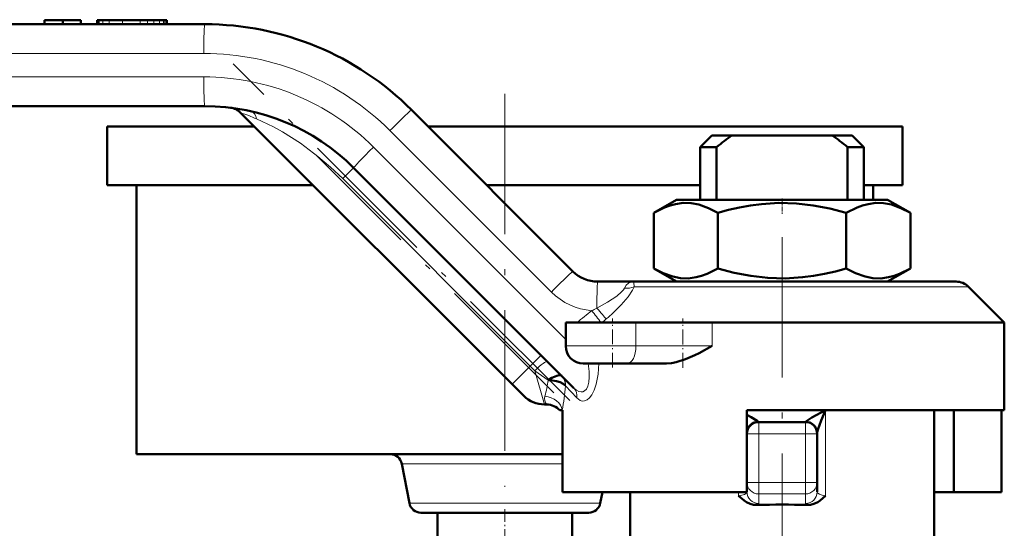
# Model space of a CAD drawing. Extents: x -1358 to 1757, y -1552 to 637.
# Tile 82 of 98: x 1038 to 1122, y -167 to -123. Entities that reach past the tile are written whole.
import ezdxf

# ---------------------------------------------------------------- set-up
doc = ezdxf.new("R2010")
doc.units = 0
doc.linetypes.add('DASHDOT', pattern=[18.5, 12, -3, 0.5, -3])

msp = doc.modelspace()

# ---------------------------------------------------------------- linework, layer by layer
at = {"color": 7, "lineweight": 50}
for p, q in [((979.811, -123.68), (1053.448, -123.68)), ((1039.75, -123.33), (1041.303, -123.33)), ((1039.75, -123.33), (1039.75, -123.68)), ((1041.303, -123.33), (1042.855, -123.33)), ((1041.303, -123.33), (1041.303, -123.68)), ((1042.855, -123.33), (1042.855, -123.68)), ((1042.855, -123.33), (1042.855, -123.68)), ((1044.286, -123.33), (1044.264, -123.33)), ((1044.264, -123.33), (1044.264, -123.68)), ((1044.345, -123.33), (1044.286, -123.33)), ((1044.369, -123.33), (1044.345, -123.33)), ((1044.386, -123.33), (1044.37, -123.33)), ((1044.37, -123.33), (1044.37, -123.68)), ((1044.434, -123.33), (1044.386, -123.33)), ((1044.728, -123.33), (1044.434, -123.33)), ((1045.271, -123.33), (1044.728, -123.33)), ((1046.41, -123.33), (1045.271, -123.33)), ((1047.915, -123.33), (1046.41, -123.33)), ((1047.919, -123.33), (1048.565, -123.33)), ((1049.103, -123.33), (1048.565, -123.33)), ((1049.573, -123.33), (1049.103, -123.33)), ((1049.923, -123.33), (1049.573, -123.33)), ((1050.049, -123.33), (1049.923, -123.33)), ((1050.139, -123.33), (1050.049, -123.33)), ((1050.193, -123.33), (1050.139, -123.33)), ((1050.211, -123.33), (1050.193, -123.33)), ((1050.211, -123.33), (1050.211, -123.68)), ((1053.448, -130.68), (979.733, -130.68)), ((1079.722, -154.448), (1056.516, -131.242)), ((1071.126, -131.002), (1084.925, -144.801)), ((1045.104, -132.43), (1057.704, -132.43)), ((1045.104, -132.43), (1045.104, -137.43)), ((1072.553, -132.43), (1079.104, -132.43)), ((1079.104, -132.43), (1113.104, -132.43)), ((1113.104, -132.43), (1113.104, -137.43)), ((1096.804, -133.18), (1095.804, -134.18)), ((1096.804, -133.18), (1098.519, -133.18)), ((1107.089, -133.18), (1098.519, -133.18)), ((1107.089, -133.18), (1108.804, -133.18)), ((1108.804, -133.18), (1109.804, -134.18)), ((1095.804, -134.18), (1097.204, -134.18)), ((1095.804, -134.18), (1095.804, -138.68)), ((1097.204, -138.68), (1097.204, -134.18)), ((1108.404, -134.18), (1109.804, -134.18)), ((1108.404, -138.68), (1108.404, -134.18)), ((1109.804, -134.18), (1109.804, -138.68)), ((1084.999, -154.775), (1066.176, -135.952)), ((1045.104, -137.43), (1062.704, -137.43)), ((1047.604, -137.43), (1047.604, -160.43)), ((1077.554, -137.43), (1079.104, -137.43)), ((1079.104, -137.43), (1095.804, -137.43)), ((1109.804, -137.43), (1113.104, -137.43)), ((1110.604, -137.43), (1110.604, -138.68)), ((1093.779, -138.68), (1091.834, -139.803)), ((1107.316, -138.68), (1093.779, -138.68)), ((1111.829, -138.68), (1107.316, -138.68)), ((1111.829, -138.68), (1113.773, -139.803)), ((1091.834, -139.803), (1091.834, -144.557)), ((1097.319, -139.803), (1097.319, -144.557)), ((1108.288, -139.803), (1108.288, -144.557)), ((1113.773, -139.803), (1113.773, -144.557)), ((1093.779, -145.68), (1091.834, -144.557)), ((1111.829, -145.68), (1113.773, -144.557)), ((1087.046, -145.68), (1090.169, -145.68)), ((1117.682, -145.68), (1090.169, -145.68)), ((1118.743, -146.119), (1121.804, -149.18)), ((1084.304, -151.18), (1084.304, -149.18)), ((1090.309, -149.18), (1084.304, -149.18)), ((1090.309, -149.18), (1096.834, -149.18)), ((1121.804, -149.18), (1096.834, -149.18)), ((1121.804, -156.68), (1121.804, -149.18)), ((1085.804, -152.68), (1089.557, -152.68)), ((1092.932, -152.68), (1089.557, -152.68)), ((1083.965, -153.741), (1083.972, -153.748)), ((1080.722, -155.448), (1079.722, -154.448)), ((1082.686, -156.18), (1082.49, -156.18)), ((1083.804, -156.68), (1084.008, -156.68)), ((1084.042, -156.68), (1084.008, -156.68)), ((1084.042, -163.68), (1084.042, -156.68)), ((1099.804, -156.68), (1099.804, -163.68)), ((1121.804, -156.68), (1099.804, -156.68)), ((1115.804, -167.43), (1115.804, -156.68)), ((1117.5, -163.68), (1117.5, -156.68)), ((1121.565, -163.68), (1121.565, -156.68)), ((1104.804, -157.68), (1100.804, -157.68)), ((1099.804, -158.679), (1099.804, -158.632)), ((1105.804, -158.68), (1105.804, -158.632)), ((1105.804, -162.841), (1105.804, -158.68)), ((1047.604, -160.43), (1079.104, -160.43)), ((1079.104, -160.43), (1084.042, -160.43)), ((1070.289, -161.239), (1070.946, -164.621)), ((1105.804, -163.649), (1105.804, -162.841)), ((1099.804, -163.68), (1084.042, -163.68)), ((1087.444, -163.68), (1087.261, -164.621)), ((1089.804, -163.68), (1089.804, -168.43)), ((1099.804, -163.423), (1099.804, -163.649)), ((1117.5, -163.68), (1115.804, -163.68)), ((1117.5, -163.68), (1121.565, -163.68)), ((1071.928, -165.43), (1086.279, -165.43)), ((1073.354, -165.43), (1073.354, -168.43)), ((1084.854, -165.43), (1084.854, -168.43))]:
    msp.add_line(p, q, dxfattribs=at)
at = {"color": 7, "lineweight": 18}
for p, q in [((1044.286, -123.33), (1044.286, -123.68)), ((1044.345, -123.33), (1044.345, -123.68)), ((1044.386, -123.33), (1044.386, -123.68)), ((1044.434, -123.33), (1044.434, -123.68)), ((1044.728, -123.33), (1044.728, -123.68)), ((1045.271, -123.33), (1045.271, -123.68)), ((1046.41, -123.33), (1046.41, -123.68)), ((1047.915, -123.33), (1047.915, -123.68)), ((1048.565, -123.33), (1048.565, -123.68)), ((1049.103, -123.33), (1049.103, -123.68)), ((1049.573, -123.33), (1049.573, -123.68)), ((1049.923, -123.33), (1049.923, -123.68)), ((1050.049, -123.33), (1050.049, -123.68)), ((1050.139, -123.33), (1050.139, -123.68)), ((1050.193, -123.33), (1050.193, -123.68)), ((1053.372, -126.18), (979.735, -126.18)), ((979.657, -128.18), (1053.372, -128.18)), ((1083.081, -146.569), (1069.282, -132.77)), ((1067.868, -134.184), (1084.304, -150.62)), ((1065.248, -136.88), (1066.176, -135.952)), ((1081.269, -152.901), (1065.248, -136.88)), ((1118.743, -146.119), (1090.147, -146.119)), ((1090.309, -151.18), (1090.309, -149.18)), ((1096.834, -151.18), (1096.834, -149.18)), ((1090.309, -151.18), (1084.304, -151.18)), ((1090.309, -151.18), (1096.834, -151.18)), ((1081.269, -152.901), (1082.197, -151.973)), ((1079.722, -154.448), (1081.269, -152.901)), ((1081.667, -153.299), (1081.269, -152.901)), ((1082.819, -154.105), (1081.667, -153.299)), ((1081.667, -153.299), (1082.49, -156.18)), ((1084.292, -154.596), (1084.261, -154.551)), ((1085.259, -155.624), (1084.292, -154.596)), ((1106.518, -156.68), (1106.518, -163.987)), ((1100.804, -157.68), (1100.804, -158.68)), ((1104.804, -158.68), (1104.804, -157.68)), ((1100.804, -158.68), (1099.804, -158.68)), ((1104.804, -158.68), (1100.804, -158.68)), ((1100.804, -162.841), (1100.804, -158.68)), ((1105.804, -158.68), (1104.804, -158.68)), ((1104.804, -162.841), (1104.804, -158.68)), ((1084.042, -161.239), (1070.289, -161.239)), ((1099.804, -162.841), (1100.804, -162.841)), ((1100.804, -162.841), (1104.804, -162.841)), ((1100.804, -163.826), (1100.804, -162.841)), ((1105.804, -162.841), (1104.804, -162.841)), ((1104.804, -163.826), (1104.804, -162.841)), ((1099.089, -163.68), (1099.089, -163.987)), ((1100.804, -163.826), (1100.804, -164.634)), ((1100.804, -163.826), (1104.804, -163.826)), ((1104.804, -164.634), (1104.804, -163.826)), ((1070.946, -164.621), (1087.261, -164.621))]:
    msp.add_line(p, q, dxfattribs=at)
at = {"color": 7, "linetype": 'DASHDOT', "lineweight": 18, "ltscale": 0.010515}
for p, q in [((1047.919, -123.295), (1047.919, -123.715)), ((1047.922, -123.295), (1047.922, -123.715))]:
    msp.add_line(p, q, dxfattribs=at)
at = {"color": 7, "linetype": 'DASHDOT', "lineweight": 18}
for p, q in [((1084.661, -155.851), (1055.886, -127.076)), ((1079.104, -129.63), (1079.104, -163.23)), ((1083.295, -155.192), (1062.957, -134.854)), ((1102.804, -141.874), (1102.804, -174.072))]:
    msp.add_line(p, q, dxfattribs=at)
at = {"color": 7, "linetype": 'DASHDOT', "lineweight": 18, "ltscale": 0.033697}
msp.add_line((1102.804, -138.567), (1102.804, -139.915), dxfattribs=at)
at = {"color": 7, "linetype": 'DASHDOT', "lineweight": 18, "ltscale": 0.105015}
msp.add_line((1088.304, -153.03), (1088.304, -148.83), dxfattribs=at)
at = {"color": 7, "linetype": 'DASHDOT', "lineweight": 18, "ltscale": 0.105213}
msp.add_line((1094.32, -153.038), (1094.32, -148.829), dxfattribs=at)
at = {"color": 7, "linetype": 'DASHDOT', "lineweight": 18, "ltscale": 0.120001}
msp.add_line((1100.404, -158.68), (1105.204, -158.68), dxfattribs=at)
at = {"color": 7, "linetype": 'DASHDOT', "lineweight": 18, "ltscale": 0.124842}
for p, q in [((1100.804, -158.264), (1100.804, -163.257)), ((1104.804, -158.264), (1104.804, -163.257))]:
    msp.add_line(p, q, dxfattribs=at)
at = {"color": 7, "linetype": 'DASHDOT', "lineweight": 18, "ltscale": 0.120013}
msp.add_line((1105.204, -162.841), (1100.403, -162.841), dxfattribs=at)
at = {"color": 7, "linetype": 'DASHDOT', "lineweight": 18, "ltscale": 0.090015}
msp.add_line((1079.104, -165.13), (1079.104, -168.73), dxfattribs=at)
at = {"color": 7, "lineweight": 18}
for points in [[(1065.248, -136.88), (1064.213, -135.899), (1063.13, -134.979), (1061.625, -133.86), (1060.088, -132.888), (1059.316, -132.461), (1057.882, -131.773)], [(1086.97, -147.947), (1087.873, -147.447), (1088.676, -146.916), (1089.089, -146.558), (1089.245, -146.375), (1089.333, -146.229)], [(1090.147, -146.119), (1090.022, -146.409), (1089.647, -146.99), (1089.06, -147.674), (1088.365, -148.352)], [(1089.333, -146.229), (1089.487, -145.991), (1089.687, -145.817), (1089.871, -145.728), (1090.169, -145.68)], [(1090.169, -145.68), (1090.161, -145.683), (1090.156, -145.688), (1090.148, -145.705), (1090.137, -145.752), (1090.147, -146.119)], [(1084.999, -154.775), (1085.232, -154.969), (1085.428, -155.071), (1085.627, -155.111), (1085.778, -155.09), (1085.919, -155.02), (1086.075, -154.858), (1086.193, -154.629), (1086.286, -154.264), (1086.323, -153.834), (1086.308, -153.36), (1086.221, -152.68)], [(1087.141, -152.68), (1087.084, -153.58), (1086.925, -154.443), (1086.753, -154.959), (1086.542, -155.369)], [(1086.542, -155.369), (1086.35, -155.615), (1086.135, -155.792), (1085.928, -155.878), (1085.722, -155.888), (1085.531, -155.831), (1085.259, -155.624)], [(1099.8, -163.68), (1099.762, -163.75), (1099.58, -163.871), (1099.354, -163.943), (1099.089, -163.987)], [(1105.804, -163.649), (1105.826, -163.723), (1105.865, -163.771), (1105.998, -163.858), (1106.236, -163.939), (1106.518, -163.987)]]:
    msp.add_lwpolyline(points, dxfattribs=at)
at = {"color": 7, "lineweight": 50}
for points in [[(1097.319, -139.803), (1096.512, -139.392), (1095.692, -139.103), (1095.029, -138.979), (1094.363, -138.96), (1093.698, -139.047), (1093.227, -139.171), (1092.758, -139.342), (1091.834, -139.803)], [(1108.288, -139.803), (1106.888, -139.44), (1105.468, -139.166), (1104.031, -139), (1102.538, -138.956), (1101.048, -139.047), (1100.104, -139.171), (1099.167, -139.342), (1098.238, -139.555), (1097.319, -139.803)], [(1113.773, -139.803), (1112.966, -139.392), (1112.146, -139.103), (1111.483, -138.979), (1110.818, -138.96), (1110.153, -139.047), (1109.681, -139.171), (1109.212, -139.342), (1108.288, -139.803)], [(1091.834, -144.557), (1092.641, -144.968), (1093.461, -145.256), (1094.124, -145.381), (1094.79, -145.4), (1095.454, -145.313), (1095.926, -145.188), (1096.395, -145.017), (1097.319, -144.557)], [(1097.319, -144.557), (1098.719, -144.92), (1100.139, -145.194), (1101.576, -145.36), (1103.069, -145.403), (1104.559, -145.313), (1105.503, -145.188), (1106.441, -145.017), (1107.369, -144.805), (1108.288, -144.557)], [(1108.288, -144.557), (1109.095, -144.968), (1109.915, -145.256), (1110.578, -145.381), (1111.244, -145.4), (1111.909, -145.313), (1112.381, -145.188), (1112.849, -145.017), (1113.773, -144.557)], [(1096.834, -151.18), (1095.712, -151.781), (1095.333, -151.971), (1094.556, -152.315), (1093.756, -152.573), (1093.345, -152.651), (1092.932, -152.68)], [(1083.965, -153.741), (1083.906, -153.701), (1083.74, -153.68), (1083.548, -153.718), (1083.12, -153.91), (1082.819, -154.105)], [(1084.261, -154.551), (1084.097, -154.409), (1083.844, -154.286), (1083.525, -154.191), (1083.014, -154.115), (1082.819, -154.105)], [(1100.771, -157.656), (1100.748, -157.631), (1100.666, -157.566), (1100.165, -157.26), (1099.804, -157.06)], [(1104.836, -157.656), (1104.852, -157.637), (1104.91, -157.589), (1105.361, -157.307), (1106.518, -156.68)], [(1105.804, -158.632), (1105.844, -158.425), (1105.869, -158.339), (1106.156, -157.544), (1106.518, -156.68)], [(1099.804, -158.632), (1099.828, -158.419), (1099.9, -158.213), (1100.03, -158.014), (1100.204, -157.851), (1100.41, -157.734), (1100.771, -157.656)], [(1105.804, -158.632), (1105.78, -158.419), (1105.707, -158.213), (1105.578, -158.014), (1105.404, -157.851), (1105.198, -157.734), (1104.836, -157.656)], [(1100.65, -164.769), (1100.363, -164.749), (1100.085, -164.675), (1099.753, -164.518), (1099.553, -164.387), (1099.089, -163.987)], [(1104.958, -164.769), (1105.244, -164.749), (1105.522, -164.675), (1105.854, -164.518), (1106.054, -164.387), (1106.518, -163.987)]]:
    msp.add_lwpolyline(points, dxfattribs=at)
for centre, radius, start, end in [((1053.448, -148.68), 25, 45, 90), ((1053.448, -148.68), 18, 45, 90), ((1055.456, -132.302), 1.5, 45, 83.01228), ((1116.284, -157.892), 30.435, 125.71164, 128.82229), ((1089.319, -157.898), 30.443, 51.17814, 54.28801), ((1087.046, -142.68), 3, 225, 270), ((1117.682, -147.18), 1.5, 44.99984, 90), ((1085.804, -151.18), 1.5, 180.00001, 270), ((1082.49, -153.68), 2.5, 225, 270), ((1082.686, -157.68), 1.5, 41.81032, 90), ((1100.804, -158.68), 1, 90, 180.00001), ((1104.804, -158.68), 1, 0, 90), ((1069.307, -161.43), 1, 11, 90), ((1071.928, -164.43), 1, 191, 270), ((1086.279, -164.43), 1, 270, 349), ((1102.804, -237.976), 73.238, 88.31459, 91.68541)]:
    msp.add_arc(centre, radius, start, end, dxfattribs=at)
at = {"color": 7, "lineweight": 18}
for centre, radius, start, end in [((1053.372, -148.68), 22.5, 45.00003, 89.99995), ((1053.372, -148.68), 20.5, 45.00008, 89.99996), ((1050.401, -148.995), 18.778, 66.51979, 70.99327), ((1089.533, -144.609), 1.631, 262.98624, 292.1326), ((1086.97, -142.68), 5.5, 225, 265.45557), ((1076.485, -127.256), 23.196, 295.67235, 296.87366), ((1163.191, -244.702), 123.273, 128.45127, 129.20542), ((1057.967, -171.028), 36.591, 36.66255, 38.67355), ((1071.779, -129.994), 24.742, 309.15741, 310.28605), ((1070.312, -128.394), 26.911, 310.46485, 312.13011), ((1083.179, -154.53), 1.114, 356.62354, 44.66191), ((1083.218, -154.471), 1.046, 355.6368, 43.76887), ((1072.105, -152.527), 10.83, 344.17852, 351.62232), ((1061.521, -152.553), 22.863, 349.60095, 354.87414), ((1083.206, -155.692), 0.713, 162.69683, 223.12604), ((1100.812, -157.637), 0.0444, 205.35445, 258.97429), ((1104.795, -157.637), 0.0444, 281.02571, 334.64555)]:
    msp.add_arc(centre, radius, start, end, dxfattribs=at)
for centre, major_axis, ratio, start_param, end_param in [((1053.448, -126.18), (0, -2.5), 0.030539, 3.141593, 4.712389), ((1053.448, -128.18), (0, 2.5), 0.030539, 1.570796, 3.141593), ((1057.072, -132.583), (-0.329, -1.463), 0.534507, 2.272445, 3.141577), ((1069.358, -132.77), (-1.768, -1.768), 0.021599, 3.141593, 4.733985), ((1067.944, -134.184), (1.768, 1.768), 0.021599, 1.592392, 3.141593), ((1083.157, -146.569), (-1.768, -1.768), 0.021599, 3.141593, 4.733985), ((1087.046, -148.18), (0, 2.5), 0.030539, 0, 1.477634), ((1086.925, -147.808), (0.959, -1.153), 0.036281, 4.803472, 5.848954), ((1089.557, -151.18), (0, -1.5), 0.50139, 0, 1.570796), ((1081.667, -153.564), (1.061, 1.061), 0.125988, 0, 1.445468), ((1084.151, -155.624), (-0.849, -0.849), 0.862084, 2.282264, 3.141593), ((1082.524, -156.68), (1.472, -0.29), 0.794456, 0.243357, 1.726235), ((1100.804, -162.841), (1, 0), 0.984808, 3.141593, 4.712389), ((1104.804, -162.841), (-1, 0), 0.984808, 1.570796, 3.141593), ((1100.804, -163.649), (1, 0), 0.984808, 3.141593, 4.712389), ((1104.804, -163.649), (1, 0), 0.984808, 4.712389, 6.283185), ((1098.806, -164.634), (1.998, 0), 0.176414, 5.887895, 6.283179), ((1106.269, -164.652), (1.465, -0.019), 0.204651, 3.144118, 3.606683)]:
    msp.add_ellipse(centre, major_axis=major_axis, ratio=ratio, start_param=start_param, end_param=end_param, dxfattribs=at)

doc.saveas('drawing.dxf')
